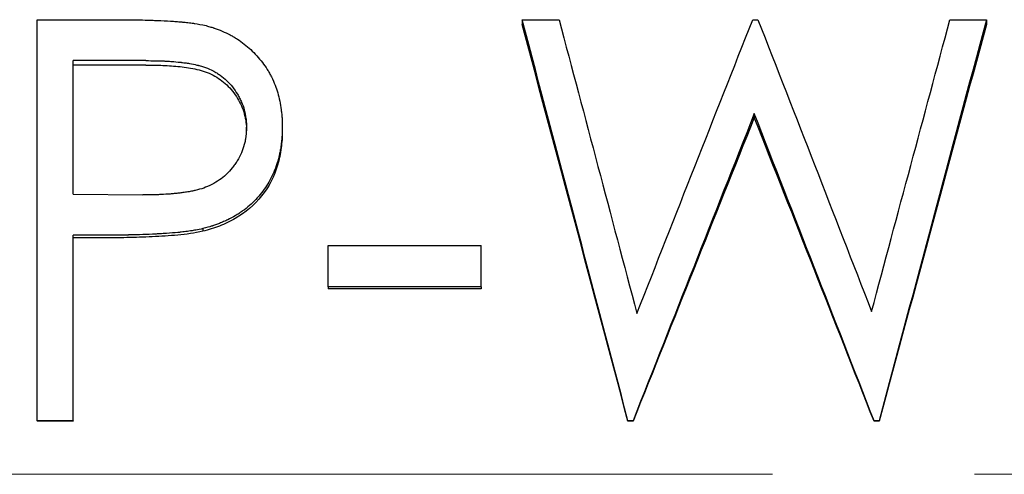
# Model space of a CAD drawing. Header units: millimetres. Extents: x 0 to 594, y 0 to 420.
# Tile 12 of 17: x 198.16 to 210.52, y 217.48 to 223.19. Entities that reach past the tile are written whole.
import ezdxf

# ---------------------------------------------------------------- set-up
doc = ezdxf.new("R2010")
doc.units = ezdxf.units.MM
doc.linetypes.add('CENTERX2', pattern=[20.32, 12.7, -2.54, 2.54, -2.54])

msp = doc.modelspace()

# ---------------------------------------------------------------- linework, layer by layer
at = {"color": 7, "linetype": 'Continuous', "lineweight": 25}
for p, q in [((198.377, 223.19), (199.358, 223.19)), ((198.377, 218.15), (198.377, 223.19)), ((204.467, 223.19), (204.931, 223.19)), ((204.467, 223.19), (204.467, 223.129)), ((207.365, 223.19), (207.43, 223.19)), ((209.842, 223.19), (210.3, 223.19)), ((210.3, 223.19), (210.3, 223.129)), ((199.741, 222.675), (198.826, 222.675)), ((198.826, 220.998), (198.826, 222.675)), ((199.741, 222.619), (198.826, 222.619)), ((207.384, 222.009), (207.384, 221.96)), ((201.006, 221.793), (201.006, 221.84)), ((201.454, 221.842), (201.454, 221.795)), ((198.826, 220.998), (199.702, 220.987)), ((200.457, 220.564), (200.457, 220.53)), ((199.184, 220.481), (198.826, 220.481)), ((198.826, 218.15), (198.826, 220.481)), ((199.184, 220.448), (198.826, 220.448)), ((202.031, 220.351), (203.954, 220.351)), ((202.031, 219.834), (202.031, 220.351)), ((203.954, 219.834), (203.954, 220.351)), ((203.954, 219.834), (202.031, 219.834)), ((202.031, 219.834), (202.031, 219.809)), ((203.954, 219.809), (202.031, 219.809)), ((203.954, 219.834), (203.954, 219.809)), ((198.826, 218.15), (198.377, 218.15)), ((198.377, 218.15), (198.377, 218.143)), ((198.826, 218.143), (198.377, 218.143)), ((198.826, 218.15), (198.826, 218.143)), ((205.861, 218.15), (205.797, 218.15)), ((205.797, 218.15), (205.797, 218.143)), ((205.861, 218.143), (205.797, 218.143)), ((205.861, 218.15), (205.861, 218.143)), ((208.952, 218.15), (208.888, 218.15)), ((208.888, 218.15), (208.888, 218.143)), ((208.952, 218.143), (208.888, 218.143)), ((208.952, 218.15), (208.952, 218.143))]:
    msp.add_line(p, q, dxfattribs=at)
at = {"color": 7, "linetype": 'CENTERX2', "lineweight": 18}
msp.add_line((248.252, 217.476), (54.967, 217.476), dxfattribs=at)
at = {"color": 7, "linetype": 'Continuous', "lineweight": 25}
for points, knots in [([(199.358, 223.19), (199.466, 223.19), (199.567, 223.189), (199.71, 223.186), (199.756, 223.185), (199.823, 223.182), (199.845, 223.182), (199.877, 223.18), (199.888, 223.18), (199.903, 223.179), (199.909, 223.179), (199.917, 223.179), (199.919, 223.179), (199.924, 223.178), (199.926, 223.178), (199.988, 223.176), (200.041, 223.173), (200.112, 223.168), (200.134, 223.166), (200.166, 223.164), (200.176, 223.163), (200.191, 223.161), (200.196, 223.161), (200.203, 223.16), (200.205, 223.16), (200.21, 223.16), (200.212, 223.16), (200.24, 223.157), (200.264, 223.154), (200.3, 223.15), (200.311, 223.148), (200.328, 223.146), (200.334, 223.145), (200.345, 223.144), (200.352, 223.143), (200.395, 223.137), (200.442, 223.127), (200.497, 223.115)], [0, 0, 0, 0, 0.25, 0.25, 0.375, 0.375, 0.4375, 0.4375, 0.46875, 0.46875, 0.484375, 0.484375, 0.492188, 0.492188, 0.5, 0.5, 0.625, 0.625, 0.6875, 0.6875, 0.71875, 0.71875, 0.734375, 0.734375, 0.742188, 0.742188, 0.75, 0.75, 0.8125, 0.8125, 0.84375, 0.84375, 0.859375, 0.859375, 0.875, 0.875, 1, 1, 1, 1]), ([(200.497, 223.115), (200.52, 223.108), (200.54, 223.103), (200.566, 223.095), (200.574, 223.093), (200.584, 223.089), (200.588, 223.088), (200.593, 223.087), (200.594, 223.086), (200.597, 223.085), (200.598, 223.085), (200.633, 223.074), (200.666, 223.061), (200.735, 223.031), (200.768, 223.015), (200.816, 222.99), (200.831, 222.982), (200.861, 222.964), (200.875, 222.955), (200.95, 222.907), (201.006, 222.863), (201.084, 222.79), (201.109, 222.764), (201.158, 222.71), (201.182, 222.682), (201.226, 222.624), (201.247, 222.595), (201.275, 222.549), (201.285, 222.534), (201.302, 222.502), (201.31, 222.487), (201.352, 222.402), (201.378, 222.335), (201.407, 222.237), (201.415, 222.203), (201.43, 222.132), (201.436, 222.095), (201.443, 222.04), (201.445, 222.022), (201.448, 221.995), (201.449, 221.986), (201.45, 221.972), (201.45, 221.968), (201.451, 221.961), (201.451, 221.959), (201.451, 221.955), (201.451, 221.952), (201.453, 221.926), (201.454, 221.89), (201.454, 221.842)], [0, 0, 0, 0, 0.03125, 0.03125, 0.046875, 0.046875, 0.054688, 0.054688, 0.058594, 0.058594, 0.0625, 0.0625, 0.125, 0.125, 0.1875, 0.1875, 0.21875, 0.21875, 0.25, 0.25, 0.375, 0.375, 0.4375, 0.4375, 0.5, 0.5, 0.5625, 0.5625, 0.59375, 0.59375, 0.625, 0.625, 0.75, 0.75, 0.8125, 0.8125, 0.875, 0.875, 0.90625, 0.90625, 0.921875, 0.921875, 0.929688, 0.929688, 0.933594, 0.933594, 0.9375, 0.9375, 1, 1, 1, 1]), ([(199.741, 222.675), (199.831, 222.675), (199.902, 222.674), (199.957, 222.671), (199.96, 222.671), (199.965, 222.671), (199.968, 222.671), (199.975, 222.671), (199.979, 222.67), (199.993, 222.67), (200.002, 222.669), (200.03, 222.668), (200.048, 222.666), (200.102, 222.662), (200.137, 222.659), (200.172, 222.655), (200.176, 222.655), (200.181, 222.654), (200.184, 222.654), (200.192, 222.653), (200.197, 222.652), (200.212, 222.65), (200.222, 222.649), (200.252, 222.645), (200.27, 222.642), (200.323, 222.634), (200.355, 222.627), (200.384, 222.62), (200.387, 222.62), (200.392, 222.618), (200.395, 222.618), (200.402, 222.616), (200.406, 222.615), (200.42, 222.611), (200.429, 222.608), (200.456, 222.6), (200.474, 222.595), (200.524, 222.576), (200.555, 222.563), (200.592, 222.544), (200.6, 222.539), (200.615, 222.53), (200.623, 222.526), (200.645, 222.512), (200.66, 222.502), (200.703, 222.471), (200.73, 222.449), (200.807, 222.375), (200.852, 222.318), (200.902, 222.236), (200.91, 222.22), (200.927, 222.188), (200.935, 222.172), (200.956, 222.122), (200.968, 222.089), (200.987, 222.02), (200.994, 221.984), (200.998, 221.946), (200.999, 221.945), (200.999, 221.942), (200.999, 221.94), (201, 221.935), (201, 221.932), (201.001, 221.921), (201.002, 221.912), (201.003, 221.885), (201.005, 221.864), (201.006, 221.84)], [0, 0, 0, 0, 0.125, 0.125, 0.128906, 0.128906, 0.132812, 0.132812, 0.140625, 0.140625, 0.15625, 0.15625, 0.1875, 0.1875, 0.25, 0.25, 0.253906, 0.253906, 0.257812, 0.257812, 0.265625, 0.265625, 0.28125, 0.28125, 0.3125, 0.3125, 0.375, 0.375, 0.378906, 0.378906, 0.382812, 0.382812, 0.390625, 0.390625, 0.40625, 0.40625, 0.4375, 0.4375, 0.5, 0.5, 0.515625, 0.515625, 0.53125, 0.53125, 0.5625, 0.5625, 0.625, 0.625, 0.75, 0.75, 0.78125, 0.78125, 0.8125, 0.8125, 0.875, 0.875, 0.9375, 0.9375, 0.941406, 0.941406, 0.945312, 0.945312, 0.953125, 0.953125, 0.96875, 0.96875, 1, 1, 1, 1]), ([(199.741, 222.619), (199.812, 222.619), (199.956, 222.618), (200.17, 222.602), (200.384, 222.572), (200.588, 222.503), (200.765, 222.376), (200.899, 222.207), (200.973, 222.041), (201.001, 221.9), (201.004, 221.829), (201.006, 221.793)], [0, 0, 0, 0, 0.125199, 0.250382, 0.375509, 0.500388, 0.622859, 0.750062, 0.874867, 0.93741, 1, 1, 1, 1]), ([(201.006, 221.84), (201.003, 221.791), (201.001, 221.754), (200.998, 221.728), (200.998, 221.725), (200.997, 221.72), (200.997, 221.718), (200.996, 221.711), (200.995, 221.706), (200.993, 221.693), (200.992, 221.684), (200.986, 221.656), (200.982, 221.638), (200.967, 221.584), (200.955, 221.55), (200.926, 221.482), (200.909, 221.449), (200.879, 221.401), (200.87, 221.386), (200.849, 221.356), (200.838, 221.342), (200.803, 221.298), (200.777, 221.27), (200.721, 221.218), (200.694, 221.195), (200.636, 221.156), (200.604, 221.137), (200.533, 221.101), (200.5, 221.086), (200.434, 221.063), (200.399, 221.053), (200.359, 221.043), (200.357, 221.043), (200.354, 221.042), (200.352, 221.042), (200.346, 221.04), (200.342, 221.039), (200.33, 221.037), (200.322, 221.035), (200.295, 221.03), (200.275, 221.026), (200.241, 221.021), (200.232, 221.02), (200.212, 221.017), (200.202, 221.015), (200.175, 221.012), (200.158, 221.01), (200.128, 221.006), (200.113, 221.005), (200.08, 221.002), (200.063, 221), (200.01, 220.996), (199.972, 220.994), (199.919, 220.991), (199.909, 220.991), (199.893, 220.99), (199.887, 220.99), (199.876, 220.989), (199.873, 220.989), (199.856, 220.989), (199.84, 220.988), (199.788, 220.987), (199.748, 220.987), (199.702, 220.987)], [0, 0, 0, 0, 0.0625, 0.0625, 0.066406, 0.066406, 0.070312, 0.070312, 0.078125, 0.078125, 0.09375, 0.09375, 0.125, 0.125, 0.1875, 0.1875, 0.25, 0.25, 0.28125, 0.28125, 0.3125, 0.3125, 0.375, 0.375, 0.4375, 0.4375, 0.5, 0.5, 0.5625, 0.5625, 0.625, 0.625, 0.628906, 0.628906, 0.632812, 0.632812, 0.640625, 0.640625, 0.65625, 0.65625, 0.6875, 0.6875, 0.703125, 0.703125, 0.71875, 0.71875, 0.75, 0.75, 0.78125, 0.78125, 0.8125, 0.8125, 0.875, 0.875, 0.890625, 0.890625, 0.898438, 0.898438, 0.90625, 0.90625, 0.9375, 0.9375, 1, 1, 1, 1]), ([(201.454, 221.842), (201.454, 221.793), (201.452, 221.755), (201.451, 221.724), (201.45, 221.72), (201.45, 221.714), (201.45, 221.71), (201.449, 221.697), (201.448, 221.689), (201.445, 221.663), (201.443, 221.644), (201.438, 221.605), (201.435, 221.584), (201.429, 221.545), (201.425, 221.526), (201.418, 221.49), (201.414, 221.472), (201.407, 221.446), (201.405, 221.438), (201.402, 221.425), (201.401, 221.421), (201.398, 221.413), (201.397, 221.41), (201.374, 221.332), (201.346, 221.263), (201.296, 221.165), (201.278, 221.134), (201.238, 221.072), (201.218, 221.044), (201.148, 220.956), (201.098, 220.902), (201.015, 220.83), (200.986, 220.807), (200.942, 220.775), (200.927, 220.765), (200.896, 220.745), (200.88, 220.735), (200.833, 220.708), (200.802, 220.691), (200.752, 220.667), (200.735, 220.659), (200.701, 220.644), (200.683, 220.637), (200.65, 220.623), (200.632, 220.617), (200.607, 220.608), (200.598, 220.605), (200.585, 220.601), (200.58, 220.599), (200.574, 220.597), (200.571, 220.596), (200.567, 220.595), (200.564, 220.594), (200.539, 220.586), (200.504, 220.576), (200.457, 220.564)], [0, 0, 0, 0, 0.0625, 0.0625, 0.070312, 0.070312, 0.078125, 0.078125, 0.09375, 0.09375, 0.125, 0.125, 0.15625, 0.15625, 0.1875, 0.1875, 0.21875, 0.21875, 0.234375, 0.234375, 0.242188, 0.242188, 0.25, 0.25, 0.375, 0.375, 0.4375, 0.4375, 0.5, 0.5, 0.625, 0.625, 0.6875, 0.6875, 0.71875, 0.71875, 0.75, 0.75, 0.8125, 0.8125, 0.84375, 0.84375, 0.875, 0.875, 0.90625, 0.90625, 0.921875, 0.921875, 0.929688, 0.929688, 0.933594, 0.933594, 0.9375, 0.9375, 1, 1, 1, 1]), ([(201.454, 221.795), (201.454, 221.757), (201.453, 221.685), (201.437, 221.54), (201.39, 221.291), (201.217, 220.958), (200.933, 220.716), (200.701, 220.607), (200.563, 220.559), (200.492, 220.54), (200.457, 220.53)], [0, 0, 0, 0, 0.065304, 0.123687, 0.250647, 0.499931, 0.749322, 0.874613, 0.9373, 1, 1, 1, 1]), ([(200.457, 220.564), (200.425, 220.557), (200.396, 220.551), (200.357, 220.544), (200.345, 220.541), (200.327, 220.538), (200.321, 220.537), (200.31, 220.536), (200.306, 220.535), (200.276, 220.531), (200.25, 220.527), (200.211, 220.523), (200.197, 220.521), (200.177, 220.519), (200.17, 220.518), (200.159, 220.517), (200.155, 220.517), (200.148, 220.516), (200.144, 220.515), (200.1, 220.511), (200.053, 220.508), (199.973, 220.502), (199.945, 220.501), (199.901, 220.498), (199.886, 220.497), (199.862, 220.496), (199.854, 220.496), (199.843, 220.495), (199.839, 220.495), (199.83, 220.494), (199.826, 220.494), (199.769, 220.491), (199.715, 220.489), (199.635, 220.486), (199.609, 220.486), (199.569, 220.485), (199.556, 220.484), (199.536, 220.484), (199.529, 220.484), (199.52, 220.484), (199.516, 220.483), (199.51, 220.483), (199.505, 220.483), (199.429, 220.482), (199.322, 220.481), (199.184, 220.481)], [0, 0, 0, 0, 0.0625, 0.0625, 0.09375, 0.09375, 0.109375, 0.109375, 0.125, 0.125, 0.1875, 0.1875, 0.21875, 0.21875, 0.234375, 0.234375, 0.242188, 0.242188, 0.25, 0.25, 0.375, 0.375, 0.4375, 0.4375, 0.46875, 0.46875, 0.484375, 0.484375, 0.492188, 0.492188, 0.5, 0.5, 0.625, 0.625, 0.6875, 0.6875, 0.71875, 0.71875, 0.734375, 0.734375, 0.742188, 0.742188, 0.75, 0.75, 1, 1, 1, 1]), ([(200.457, 220.53), (200.405, 220.52), (200.3, 220.499), (200.088, 220.476), (199.822, 220.46), (199.503, 220.449), (199.29, 220.449), (199.184, 220.448)], [0, 0, 0, 0, 0.124982, 0.249978, 0.499976, 0.749985, 1, 1, 1, 1])]:
    msp.add_open_spline(points, degree=3, knots=knots, dxfattribs=at)
for points in [[(205.797, 218.15), (205.354, 219.835), (204.911, 221.518), (204.467, 223.19)], [(204.931, 223.19), (205.257, 221.964), (205.583, 220.731), (205.909, 219.497)], [(205.909, 219.497), (206.395, 220.731), (206.88, 221.964), (207.365, 223.19)], [(207.43, 223.19), (207.906, 221.972), (208.382, 220.748), (208.858, 219.522)], [(208.858, 219.522), (209.186, 220.748), (209.514, 221.972), (209.842, 223.19)], [(210.3, 223.19), (209.851, 221.518), (209.402, 219.835), (208.952, 218.15)], [(205.797, 218.143), (205.354, 219.809), (204.911, 221.474), (204.467, 223.129)], [(210.3, 223.129), (209.851, 221.474), (209.402, 219.809), (208.952, 218.143)], [(207.384, 222.009), (206.876, 220.726), (206.369, 219.438), (205.861, 218.15)], [(207.384, 221.96), (206.876, 220.691), (206.369, 219.417), (205.861, 218.143)], [(208.888, 218.15), (208.387, 219.438), (207.885, 220.726), (207.384, 222.009)], [(208.888, 218.143), (208.387, 219.417), (207.885, 220.691), (207.384, 221.96)]]:
    msp.add_open_spline(points, degree=3, dxfattribs=at)

doc.saveas('drawing.dxf')
